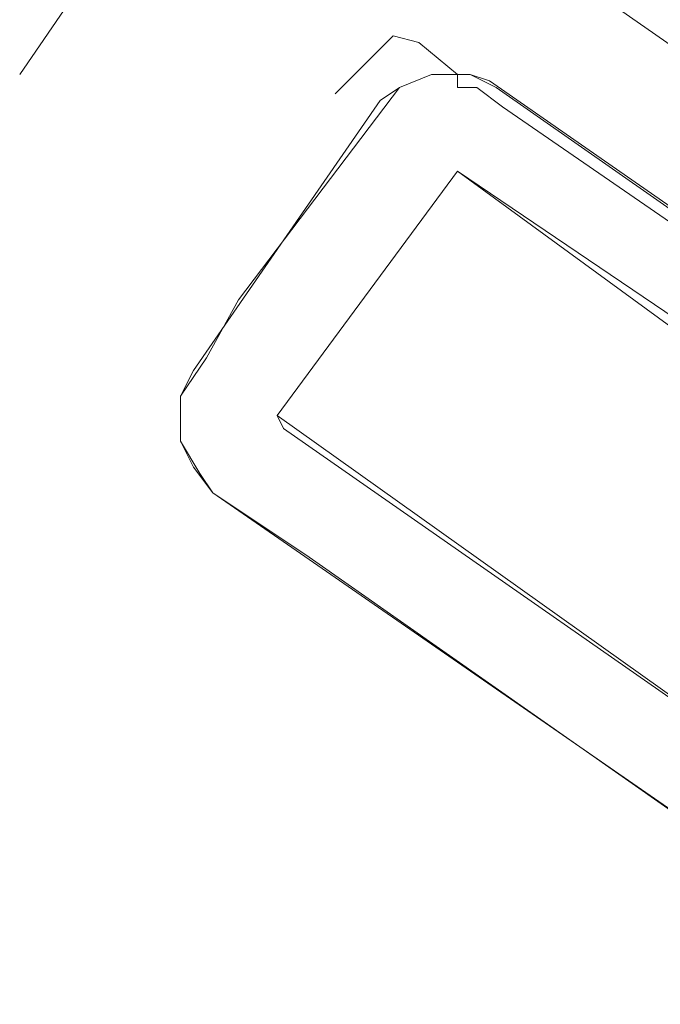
# Model space of a CAD drawing. Header units: metres. Extents: x 92810 to 93633, y 464687 to 465459.
# Tile 165 of 256: x 93196.39 to 93203.5, y 465042.93 to 465053.86. Entities that reach past the tile are written whole.
import ezdxf

# ---------------------------------------------------------------- set-up
doc = ezdxf.new("R2010")
doc.units = ezdxf.units.M
for name, color, linetype, lineweight, transparency in [('B-OI-KL-DATA_KPN-G', 90, 'SI_B_DATA_KPN', 18, 0.4), ('B-OI-KL-ET_LS_LIANDER-G', 190, 'SI_B_ET_LS_LIANDER', 18, 0.4), ('B-OI-KL-ET_MS_LIANDER-G', 130, 'SI_B_ET_MS_LIANDER', 18, 0.4), ('B-OI-KL-GAS_HD_LIANDER-G', 30, 'SI_B_GAS_HD_LIANDER', 18, 0.4), ('B-OI-KL-GAS_LD_LIANDER-G', 30, 'SI_B_GAS_LD_LIANDER', 18, 0.4)]:
    doc.layers.add(name, color=color, linetype=linetype, lineweight=lineweight, transparency=transparency)
doc.styles.get("Standard").update_dxf_attribs({"font": 'isocp.shx'})
doc.linetypes.add('SI_B_DATA_KPN', pattern='A,5,-2,["KPN",Standard,S=1.5,R=0,X=-0.51,Y=-0.75],-8', length=15)
doc.linetypes.add('SI_B_ET_LS_LIANDER', pattern='A,5,-2,["LI-LS",Standard,S=1.5,R=0,X=-0.51,Y=-0.75],-10', length=17)
doc.linetypes.add('SI_B_ET_MS_LIANDER', pattern='A,5,-2,["LI-MS",Standard,S=1.5,R=0,X=-0.51,Y=-0.75],-10', length=17)
doc.linetypes.add('SI_B_GAS_HD_LIANDER', pattern='A,5,-2,["LI-G-HD",Standard,S=1.5,R=0,X=-0.51,Y=-0.75],-11', length=18)
doc.linetypes.add('SI_B_GAS_LD_LIANDER', pattern='A,5,-2,["LI-G-LD",Standard,S=1.5,R=0,X=-0.51,Y=-0.75],-11', length=18)

msp = doc.modelspace()

# ---------------------------------------------------------------- linework, layer by layer
at = {"layer": 'B-OI-KL-DATA_KPN-G', "flags": 128}
msp.add_lwpolyline([(93199.893, 465053.036), (93200.536, 465053.679), (93200.821, 465053.607), (93201.25, 465053.25), (93201.25, 465053.107), (93201.464, 465053.107), (93201.75, 465052.893), (93216.679, 465042.607)], dxfattribs=at)
at = {"layer": 'B-OI-KL-ET_LS_LIANDER-G'}
for p, q in [((93198.893, 465056.893), (93196.393, 465053.25)), ((93204.893, 465052.679), (93198.893, 465056.893)), ((93201.25, 465052.179), (93199.25, 465049.464)), ((93203.679, 465050.536), (93201.25, 465052.179)), ((93199.25, 465049.464), (93205.464, 465045.036))]:
    msp.add_line(p, q, dxfattribs=at)
at = {"layer": 'B-OI-KL-ET_MS_LIANDER-G', "flags": 128}
for points in [[(93207.393, 465045.893), (93208.393, 465047.321), (93208.464, 465047.536), (93208.464, 465048.179), (93208.393, 465048.321), (93208.179, 465048.607), (93201.607, 465053.179), (93201.393, 465053.25), (93200.964, 465053.25), (93200.607, 465053.107), (93198.821, 465050.75), (93198.464, 465050.107), (93198.179, 465049.679), (93198.179, 465049.179), (93198.321, 465048.893), (93198.536, 465048.607), (93199.607, 465047.893), (93205.107, 465044.036), (93205.75, 465043.964), (93205.964, 465044.036), (93206.464, 465044.464), (93206.679, 465044.821), (93206.75, 465045.036)], [(93205.964, 465045.607), (93205.464, 465045.036), (93199.321, 465049.321), (93199.25, 465049.464), (93201.25, 465052.179), (93203.893, 465050.25), (93204.393, 465050.036), (93205.964, 465048.893), (93207.393, 465047.75)]]:
    msp.add_lwpolyline(points, dxfattribs=at)
at = {"layer": 'B-OI-KL-GAS_HD_LIANDER-G', "flags": 128}
msp.add_lwpolyline([(93200.964, 465053.25), (93201.393, 465053.25), (93201.679, 465053.107), (93208.321, 465048.464), (93208.464, 465048.179), (93208.464, 465047.536), (93206.464, 465044.464), (93206.25, 465044.25), (93205.964, 465044.036), (93205.75, 465043.964), (93205.107, 465044.036), (93205.036, 465044.107), (93198.536, 465048.607), (93198.393, 465048.821), (93198.179, 465049.179), (93198.179, 465049.679), (93198.321, 465049.964), (93200.393, 465052.964), (93200.607, 465053.107)], close=True, dxfattribs=at)
at = {"layer": 'B-OI-KL-GAS_LD_LIANDER-G', "flags": 128}
msp.add_lwpolyline([(93200.964, 465053.25), (93201.393, 465053.25), (93201.679, 465053.107), (93208.321, 465048.464), (93208.464, 465048.179), (93208.464, 465047.536), (93206.464, 465044.464), (93206.25, 465044.25), (93205.964, 465044.036), (93205.75, 465043.964), (93205.107, 465044.036), (93205.036, 465044.107), (93198.536, 465048.607), (93198.393, 465048.821), (93198.179, 465049.179), (93198.179, 465049.679), (93198.321, 465049.964), (93200.393, 465052.964), (93200.607, 465053.107)], close=True, dxfattribs=at)

doc.saveas('drawing.dxf')
